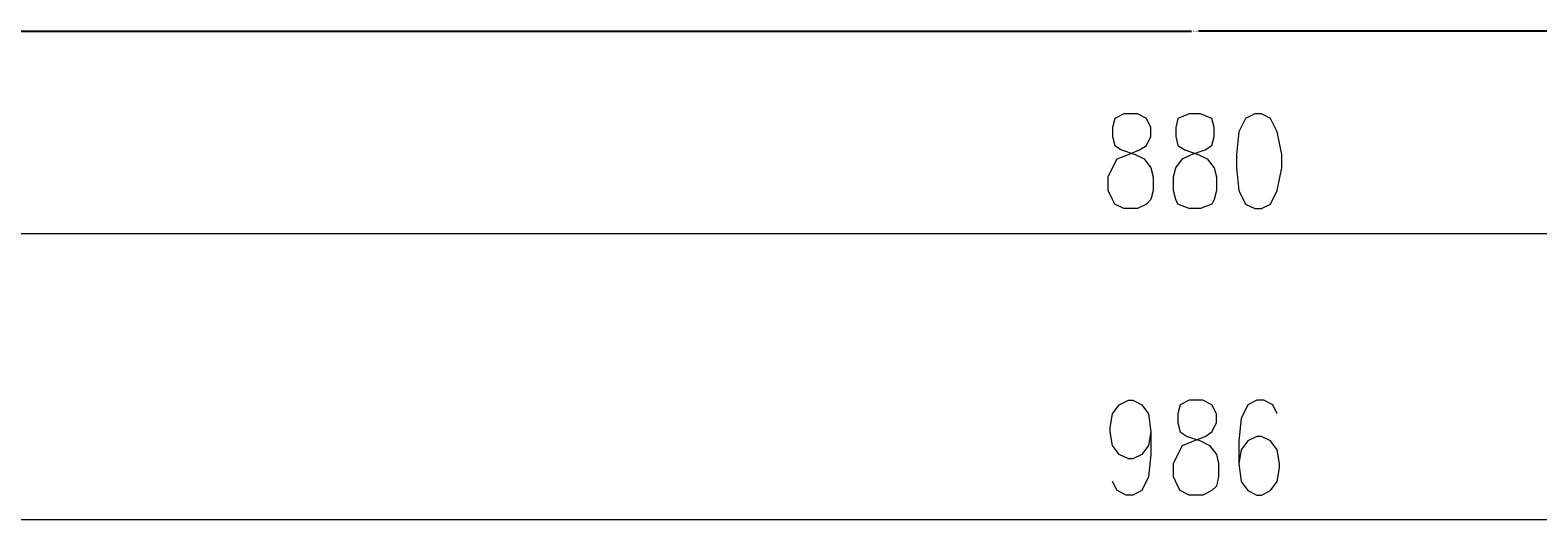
# Model space of a CAD drawing. Header units: inches. Extents: x -1441 to 3871, y -4351 to 2413.
# Tile 77 of 256: x 353 to 636, y -1716 to -1624. Entities that reach past the tile are written whole.
import ezdxf

# ---------------------------------------------------------------- set-up
doc = ezdxf.new("R2010")
doc.units = ezdxf.units.IN
doc.header["$MEASUREMENT"] = 0
doc.layers.add('at_Entity', color=7, linetype='Continuous')
doc.dimstyles.get("Standard").update_dxf_attribs({"dimtxt": 0.18, "dimasz": 0.18, "dimexe": 0.18, "dimexo": 0.0625, "dimgap": 0.09, "dimtad": 0, "dimtih": 1, "dimtoh": 1, "dimdec": 4, "dimzin": 0, "dimdsep": 46, "dimtxsty": 'Standard', "dimcen": 0.09, "dimadec": 0, "dimazin": 0, "dimtfac": 1, "dimtdec": 4, "dimtofl": 0, "dimtmove": 0, "dimatfit": 3, "dimfxl": 1, "dimtolj": 1, "dimtzin": 0, "dimarcsym": 0})

# ---------------------------------------------------------------- blocks, each defined once
blk = doc.blocks.new('*D3')
at = {"color": 0, "lineweight": -2, "transparency": 16777216}
for p, q in [((131.72, -1661.69), (131.72, -1623.63)), ((1011.72, -1661.71), (1011.72, -1623.63)), ((131.9, -1623.81), (571.06, -1623.81)), ((1011.54, -1623.81), (572.38, -1623.81))]:
    blk.add_line(p, q, dxfattribs=at)
at = {"color": 0, "transparency": 16777216}
for points in [[(131.9, -1623.78), (131.9, -1623.84), (131.72, -1623.81)], [(1011.54, -1623.78), (1011.54, -1623.84), (1011.72, -1623.81)]]:
    blk.add_solid(points, dxfattribs=at)
at = {"layer": 'Defpoints', "color": 0, "transparency": 16777216}
for p in [(1011.72, -1623.81), (131.72, -1661.76), (1011.72, -1661.77)]:
    blk.add_point(p, dxfattribs=at)
at = {"color": 0, "transparency": 16777216, "insert": (571.72, -1623.81), "char_height": 0.18, "attachment_point": 5}
blk.add_mtext('\\A1;880.0003', dxfattribs=at)

msp = doc.modelspace()

# ---------------------------------------------------------------- linework, layer by layer
at = {"layer": 'at_Entity', "color": 7, "lineweight": 15}
for p, q in [((556.68556, -1640.18156), (556.26099, -1641.87507)), ((558.37429, -1639.33719), (556.68556, -1640.18156)), ((560.91693, -1639.33719), (558.37429, -1639.33719)), ((562.61044, -1640.18156), (560.91693, -1639.33719)), ((563.45481, -1641.87507), (562.61044, -1640.18156)), ((568.53532, -1640.18156), (568.11076, -1641.87507)), ((570.6534, -1639.33719), (568.53532, -1640.18156)), ((572.77147, -1639.33719), (570.6534, -1639.33719)), ((574.88478, -1640.18156), (572.77147, -1639.33719)), ((575.30935, -1641.87507), (574.88478, -1640.18156)), ((581.23423, -1640.18156), (579.96529, -1642.7242)), ((582.92774, -1639.33719), (581.23423, -1640.18156)), ((584.19667, -1639.33719), (582.92774, -1639.33719)), ((585.89018, -1640.18156), (584.19667, -1639.33719)), ((587.15912, -1642.7242), (585.89018, -1640.18156)), ((556.26099, -1641.87507), (556.26099, -1643.56857)), ((563.45481, -1643.56857), (563.45481, -1641.87507)), ((568.11076, -1641.87507), (568.11076, -1643.56857)), ((575.30935, -1643.56857), (575.30935, -1641.87507)), ((579.96529, -1642.7242), (579.54073, -1646.95558)), ((588.00825, -1646.95558), (587.15912, -1642.7242)), ((556.26099, -1643.56857), (556.68556, -1645.26208)), ((556.68556, -1645.26208), (557.95449, -1646.10645)), ((557.95449, -1646.10645), (560.49237, -1646.95558)), ((559.22343, -1646.95558), (561.3415, -1646.10645)), ((561.3415, -1646.10645), (562.61044, -1645.26208)), ((562.61044, -1645.26208), (563.45481, -1643.56857)), ((568.11076, -1643.56857), (568.53532, -1645.26208)), ((568.53532, -1645.26208), (569.80426, -1646.10645)), ((569.80426, -1646.10645), (572.3469, -1646.95558)), ((571.07797, -1646.95558), (573.61584, -1646.10645)), ((573.61584, -1646.10645), (574.88478, -1645.26208)), ((574.88478, -1645.26208), (575.30935, -1643.56857)), ((556.26099, -1649.49346), (557.10535, -1647.80472)), ((557.10535, -1647.80472), (559.22343, -1646.95558)), ((560.49237, -1646.95558), (562.18587, -1647.80472)), ((562.18587, -1647.80472), (563.45481, -1649.49346)), ((568.11076, -1649.49346), (569.37969, -1647.80472)), ((569.37969, -1647.80472), (571.07797, -1646.95558)), ((572.3469, -1646.95558), (574.04041, -1647.80472)), ((574.04041, -1647.80472), (575.30935, -1649.49346)), ((579.54073, -1646.95558), (579.54073, -1649.49346)), ((588.00825, -1649.49346), (588.00825, -1646.95558)), ((555.41185, -1651.18696), (556.26099, -1649.49346)), ((555.41185, -1653.72961), (555.41185, -1651.18696)), ((563.45481, -1649.49346), (563.87938, -1651.18696)), ((563.87938, -1651.18696), (563.87938, -1653.72961)), ((567.69096, -1651.18696), (568.11076, -1649.49346)), ((567.69096, -1653.72961), (567.69096, -1651.18696)), ((575.30935, -1649.49346), (575.73392, -1651.18696)), ((575.73392, -1651.18696), (575.73392, -1653.72961)), ((579.54073, -1649.49346), (579.96529, -1653.72961)), ((587.15912, -1653.72961), (588.00825, -1649.49346)), ((556.26099, -1655.42311), (555.41185, -1653.72961)), ((563.87938, -1653.72961), (563.45481, -1655.42311)), ((568.11076, -1655.42311), (567.69096, -1653.72961)), ((575.73392, -1653.72961), (575.30935, -1655.42311)), ((579.96529, -1653.72961), (581.23423, -1656.26748)), ((585.89018, -1656.26748), (587.15912, -1653.72961)), ((556.68556, -1656.26748), (556.26099, -1655.42311)), ((558.37429, -1657.11185), (556.68556, -1656.26748)), ((560.91693, -1657.11185), (558.37429, -1657.11185)), ((562.61044, -1656.26748), (560.91693, -1657.11185)), ((563.45481, -1655.42311), (562.61044, -1656.26748)), ((568.53532, -1656.26748), (568.11076, -1655.42311)), ((570.6534, -1657.11185), (568.53532, -1656.26748)), ((572.77147, -1657.11185), (570.6534, -1657.11185)), ((574.88478, -1656.26748), (572.77147, -1657.11185)), ((575.30935, -1655.42311), (574.88478, -1656.26748)), ((581.23423, -1656.26748), (582.92774, -1657.11185)), ((582.92774, -1657.11185), (584.19667, -1657.11185)), ((584.19667, -1657.11185), (585.89018, -1656.26748)), ((137.2066, -1661.77256), (1006.21827, -1661.77256)), ((556.26099, -1695.63314), (557.52992, -1693.93963)), ((557.52992, -1693.93963), (559.22343, -1693.09526)), ((559.22343, -1693.09526), (560.07257, -1693.09526)), ((560.07257, -1693.09526), (561.76607, -1693.93963)), ((561.76607, -1693.93963), (563.03501, -1695.63314)), ((568.95989, -1693.93963), (568.53532, -1695.63314)), ((570.6534, -1693.09526), (568.95989, -1693.93963)), ((573.19127, -1693.09526), (570.6534, -1693.09526)), ((574.88478, -1693.93963), (573.19127, -1693.09526)), ((575.73392, -1695.63314), (574.88478, -1693.93963)), ((581.6588, -1693.93963), (580.38509, -1696.4775)), ((583.35231, -1693.09526), (581.6588, -1693.93963)), ((584.62124, -1693.09526), (583.35231, -1693.09526)), ((586.31475, -1693.93963), (584.62124, -1693.09526)), ((587.15912, -1695.63314), (586.31475, -1693.93963)), ((555.83642, -1698.17578), (556.26099, -1695.63314)), ((563.03501, -1695.63314), (563.45481, -1699.02015)), ((568.53532, -1695.63314), (568.53532, -1697.32664)), ((575.73392, -1697.32664), (575.73392, -1695.63314)), ((580.38509, -1696.4775), (579.96529, -1700.71365)), ((555.83642, -1699.02015), (555.83642, -1698.17578)), ((556.26099, -1701.55802), (555.83642, -1699.02015)), ((563.45481, -1699.02015), (563.03501, -1701.55802)), ((563.45481, -1699.02015), (563.45481, -1703.25153)), ((568.53532, -1697.32664), (568.95989, -1699.02015)), ((568.95989, -1699.02015), (570.22883, -1699.86929)), ((570.22883, -1699.86929), (572.77147, -1700.71365)), ((571.49777, -1700.71365), (573.61584, -1699.86929)), ((573.61584, -1699.86929), (574.88478, -1699.02015)), ((574.88478, -1699.02015), (575.73392, -1697.32664)), ((583.35231, -1699.86929), (581.6588, -1700.71365)), ((584.19667, -1699.86929), (583.35231, -1699.86929)), ((585.89018, -1700.71365), (584.19667, -1699.86929)), ((557.52992, -1703.25153), (556.26099, -1701.55802)), ((563.03501, -1701.55802), (561.76607, -1703.25153)), ((568.53532, -1703.25153), (569.37969, -1701.55802)), ((569.37969, -1701.55802), (571.49777, -1700.71365)), ((572.77147, -1700.71365), (574.46021, -1701.55802)), ((574.46021, -1701.55802), (575.73392, -1703.25153)), ((579.96529, -1700.71365), (579.96529, -1704.94503)), ((580.38509, -1702.40716), (579.96529, -1704.94503)), ((581.6588, -1700.71365), (580.38509, -1702.40716)), ((587.15912, -1702.40716), (585.89018, -1700.71365)), ((587.58368, -1704.94503), (587.15912, -1702.40716)), ((559.22343, -1704.10066), (557.52992, -1703.25153)), ((560.07257, -1704.10066), (559.22343, -1704.10066)), ((561.76607, -1703.25153), (560.07257, -1704.10066)), ((563.45481, -1703.25153), (563.03501, -1707.48291)), ((567.69096, -1704.94503), (568.53532, -1703.25153)), ((567.69096, -1707.48291), (567.69096, -1704.94503)), ((575.73392, -1703.25153), (576.15371, -1704.94503)), ((576.15371, -1704.94503), (576.15371, -1707.48291)), ((579.96529, -1704.94503), (580.38509, -1708.33204)), ((587.58368, -1705.79417), (587.58368, -1704.94503)), ((557.10535, -1710.02555), (556.26099, -1708.33204)), ((563.03501, -1707.48291), (561.76607, -1710.02555)), ((568.53532, -1709.18118), (567.69096, -1707.48291)), ((576.15371, -1707.48291), (575.73392, -1709.18118)), ((580.38509, -1708.33204), (581.6588, -1710.02555)), ((585.89018, -1710.02555), (587.15912, -1708.33204)), ((587.15912, -1708.33204), (587.58368, -1705.79417)), ((558.79886, -1710.87469), (557.10535, -1710.02555)), ((560.07257, -1710.87469), (558.79886, -1710.87469)), ((561.76607, -1710.02555), (560.07257, -1710.87469)), ((568.95989, -1710.02555), (568.53532, -1709.18118)), ((570.6534, -1710.87469), (568.95989, -1710.02555)), ((573.19127, -1710.87469), (570.6534, -1710.87469)), ((574.88478, -1710.02555), (573.19127, -1710.87469)), ((575.73392, -1709.18118), (574.88478, -1710.02555)), ((581.6588, -1710.02555), (583.35231, -1710.87469)), ((583.35231, -1710.87469), (584.19667, -1710.87469)), ((584.19667, -1710.87469), (585.89018, -1710.02555)), ((1059.12721, -1715.52586), (84.2929, -1715.52586))]:
    msp.add_line(p, q, dxfattribs=at)

# ---------------------------------------------------------------- dimensions: what is measured, and where the dimension line sits
dim = msp.add_linear_dim(base=(1011.71621, -1623.81097), p1=(131.71589, -1661.75579), p2=(1011.71621, -1661.77256), dimstyle='Standard')
dim.commit()
dim.dimension.update_dxf_attribs({"geometry": '*D3', "text_midpoint": (571.71605, -1623.81097)})

doc.saveas('drawing.dxf')
